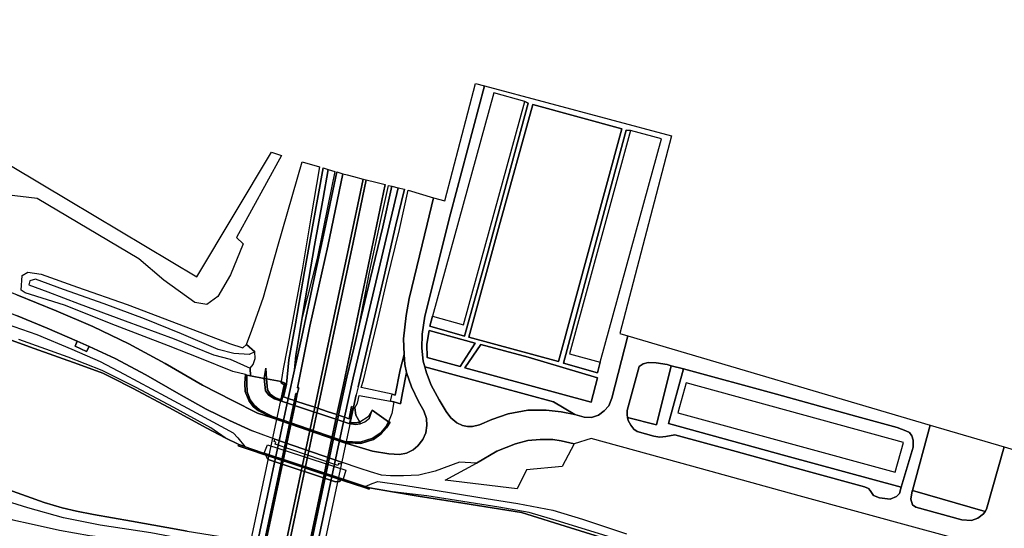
# Model space of a CAD drawing. Extents: x -26035517 to 31750492, y -9237385 to 8160032.
# Tile 46 of 256: x -22754512 to -22433187, y 2580428 to 2746491. Entities that reach past the tile are written whole.
import ezdxf

# ---------------------------------------------------------------- set-up
doc = ezdxf.new("R2010")
doc.units = 0
doc.layers.add('T-25', color=7, linetype='CONTINUOUS')

msp = doc.modelspace()

# ---------------------------------------------------------------- linework, layer by layer
at = {"layer": 'T-25', "color": 9}
for points in [[(-22683017, 2607787, 5423), (-22687409, 2609942, 5423), (-22693455, 2613148, 5423), (-22705860, 2619832, 5423), (-22717693, 2626133, 5417), (-22724321, 2629581, 5417), (-22727427, 2631128, 5417), (-22735392, 2634017, 5410), (-22749780, 2639156, 5420), (-22764871, 2644626, 5417), (-22778688, 2649574, 5423), (-22797037, 2656416, 5423), (-22813763, 2662636, 5427), (-22835714, 2670981, 5423), (-22853701, 2677614, 5420), (-22880660, 2688155, 5410), (-22902603, 2696804, 5403), (-22930803, 2708265, 5400), (-22947658, 2715176, 5380), (-22961291, 2720964, 5373), (-22979481, 2728613, 5367), (-22998115, 2736571, 5363), (-23018401, 2745438, 5380)], [(-22669112, 2702166, 6057), (-22683761, 2675370, 6057), (-22681531, 2673356, 6057), (-22685721, 2663137, 6057), (-22689901, 2656098, 6153), (-22693423, 2653529, 6153), (-22697389, 2654123, 6153), (-22707515, 2661403, 6180), (-22715645, 2668372, 6240), (-22748805, 2688111, 6227), (-22758793, 2689255, 6217), (-22762899, 2695842, 6193), (-22770367, 2699343, 6193), (-22791201, 2709965, 6123), (-22798021, 2716353, 6060), (-22803703, 2718512, 6060), (-22815694, 2730758, 5927), (-22807122, 2746491, 5923)], [(-22755411, 2656660, 6473), (-22742579, 2651469, 6467), (-22730631, 2646303, 6470), (-22718842, 2640623, 6463), (-22707089, 2634215, 6453), (-22694805, 2627114, 6463), (-22685077, 2622135, 6460), (-22676856, 2618071, 6477), (-22672127, 2616447, 6477), (-22648786, 2608433, 6494), (-22639414, 2605620, 6433), (-22634011, 2604700, 6347), (-22630549, 2604511, 6347), (-22628329, 2604926, 6347), (-22626157, 2606076, 6347), (-22624619, 2607384, 6343), (-22622990, 2609373, 6343), (-22621980, 2611599, 6303), (-22621665, 2614001, 6270), (-22621790, 2616294, 6240), (-22622674, 2618759, 6167), (-22624398, 2621868, 6140), (-22626686, 2626660, 6187), (-22628235, 2631290, 6097), (-22628809, 2633916, 6037), (-22629059, 2637211, 5963), (-22629297, 2642302, 6010), (-22628387, 2649948, 6000), (-22627387, 2655486, 6093), (-22621560, 2679703, 6183), (-22619439, 2688381, 6010), (-22615811, 2687331, 6343), (-22605801, 2725681, 6020), (-22602868, 2724898, 5807), (-22613904, 2683053, 5863), (-22622274, 2649714, 5987), (-22623137, 2643814, 6017), (-22623302, 2639209, 6017), (-22622788, 2635006, 6023), (-22622320, 2633191, 6028), (-22621793, 2631146, 6033), (-22620179, 2627114, 6030), (-22617623, 2622428, 6117), (-22615379, 2618615, 6160), (-22613794, 2616467, 6183), (-22611826, 2614916, 6193), (-22610011, 2614042, 6193), (-22608424, 2613630, 6177), (-22606752, 2613642, 6163), (-22604429, 2614257, 6143), (-22600456, 2615998, 6087), (-22595088, 2617773, 6080), (-22588728, 2618965, 6040), (-22582666, 2618977, 6017), (-22577812, 2618481, 5963), (-22573355, 2617596, 5960), (-22573355, 2617596, 5960), (-22570308, 2616733, 5970), (-22567946, 2616587, 5960), (-22565636, 2617358, 5977), (-22563758, 2618764, 5980), (-22562261, 2620405, 5987), (-22561307, 2622881, 5987), (-22556099, 2643277, 5977), (-22457358, 2614107, 6083), (-22463181, 2592768, 6077), (-22463211, 2592658, 6077), (-22463649, 2589958, 6077), (-22463183, 2588115, 6067), (-22462027, 2587299, 6067), (-22447070, 2583218, 6067), (-22443937, 2582963, 6067), (-22441841, 2583709, 6080), (-22440003, 2585105, 6087), (-22439439, 2585952, 6087), (-22438987, 2586632, 6087), (-22433231, 2606980, 6030), (-22427449, 2605272, 6030)], [(-22602868, 2724898, 5807), (-22613904, 2683053, 5863), (-22622274, 2649714, 5987), (-22623137, 2643814, 6017), (-22623302, 2639209, 6017), (-22622788, 2635006, 6023), (-22622320, 2633191, 6028), (-22621793, 2631146, 6033), (-22620179, 2627114, 6030), (-22617623, 2622428, 6117), (-22615379, 2618615, 6160), (-22613794, 2616467, 6183), (-22611826, 2614916, 6193), (-22610011, 2614042, 6193), (-22608424, 2613630, 6177), (-22606752, 2613642, 6163), (-22604429, 2614257, 6143), (-22600456, 2615998, 6087), (-22595088, 2617773, 6080), (-22588728, 2618965, 6040), (-22582666, 2618977, 6017), (-22577812, 2618481, 5963), (-22573355, 2617596, 5960), (-22570308, 2616733, 5970), (-22567946, 2616587, 5960), (-22565636, 2617358, 5977), (-22563758, 2618764, 5980), (-22562261, 2620405, 5987), (-22561307, 2622881, 5987), (-22556099, 2643277, 5977)], [(-22619772, 2649667, 6150), (-22620616, 2646413, 6123), (-22609320, 2643197, 6160), (-22601933, 2669766, 6107), (-22588532, 2719285, 6107), (-22589643, 2719820, 6043)], [(-22587046, 2718842, 6047), (-22598269, 2678369, 6053), (-22607976, 2642807, 6103), (-22578652, 2634877, 6103), (-22557965, 2710883, 6057), (-22587046, 2718842, 6047)], [(-22676856, 2618071, 6477), (-22685077, 2622135, 6460), (-22694805, 2627114, 6463), (-22707089, 2634215, 6453), (-22718842, 2640623, 6463), (-22730631, 2646303, 6470), (-22742579, 2651469, 6467), (-22755411, 2656660, 6473), (-22770070, 2662219, 6460), (-22785340, 2667821, 6460), (-22803875, 2674784, 6480), (-22819711, 2680742, 6493), (-22834857, 2686374, 6503), (-22854134, 2693582, 6493), (-22874408, 2701411, 6487), (-22894112, 2709317, 6493), (-22914815, 2718037, 6583)], [(-22916587, 2712011, 6510), (-22898918, 2704452, 6450), (-22883425, 2698252, 6447), (-22866037, 2691383, 6470), (-22849402, 2685063, 6473), (-22830748, 2678108, 6490), (-22814530, 2672042, 6487), (-22799387, 2666400, 6507), (-22784404, 2660847, 6477), (-22768430, 2654820, 6480), (-22755511, 2649910, 6480), (-22745507, 2645782, 6463), (-22735757, 2641543, 6460), (-22731866, 2639823, 6460), (-22723318, 2635852, 6510), (-22713368, 2630543, 6477), (-22702591, 2624380, 6420), (-22693686, 2619374, 6420), (-22686062, 2615584, 6420), (-22678611, 2612309, 6458)], [(-22775485, 2709551, 6047), (-22738533, 2687518, 6073), (-22696651, 2662502, 6103), (-22672321, 2703196, 6133), (-22669112, 2702166, 6057), (-22669112, 2702166, 6057), (-22683761, 2675370, 6057), (-22681531, 2673356, 6057), (-22685721, 2663137, 6057), (-22689901, 2656098, 6153), (-22693423, 2653529, 6153), (-22697389, 2654123, 6153), (-22707515, 2661403, 6180), (-22715645, 2668372, 6240), (-22748805, 2688111, 6227), (-22758793, 2689255, 6217)], [(-22555159, 2710321, 6053), (-22556610, 2710444, 6053), (-22569364, 2663189, 6063), (-22577073, 2634309, 6063), (-22565992, 2631180, 6100), (-22565065, 2634659, 6100)], [(-23027693, 2700144, 5327), (-23007842, 2691371, 5237), (-22989449, 2683426, 5247), (-22956776, 2669733, 5263), (-22935577, 2660951, 5260), (-22915706, 2652865, 5257), (-22896181, 2645080, 5280), (-22875653, 2636967, 5247), (-22851893, 2627728, 5257), (-22833610, 2620699, 5260), (-22810395, 2611992, 5337), (-22787195, 2603427, 5327), (-22765728, 2595664, 5320), (-22752338, 2590940, 5330), (-22746534, 2588907, 5337), (-22740664, 2587161, 5357), (-22736015, 2586075, 5360), (-22730421, 2584957, 5357), (-22718017, 2582774, 5427), (-22706450, 2580699, 5437), (-22699824, 2579512, 5430), (-22689613, 2577892, 5430)], [(-22655436, 2698082, 10330), (-22658738, 2680097, 10900), (-22661566, 2664247, 11380), (-22664538, 2647199, 11967), (-22666663, 2635455, 12287), (-22667456, 2627490, 12670)], [(-22650982, 2696775, 11053), (-22655087, 2677632, 11443), (-22658640, 2660973, 11910), (-22662450, 2642938, 12277), (-22664857, 2632192, 12427), (-22666849, 2622812, 12670)], [(-22664857, 2632192, 12427), (-22664438, 2636866, 12350), (-22662303, 2649245, 11968), (-22661307, 2655018, 11790), (-22658269, 2672756, 11117), (-22655472, 2688197, 10643), (-22653832, 2697611, 10320)], [(-22658225, 2619936, 12670), (-22652328, 2647776, 12273), (-22647109, 2672178, 11697), (-22642370, 2694472, 11177)], [(-22641455, 2694243, 11203), (-22645737, 2673715, 11660), (-22650940, 2649243, 12207), (-22657266, 2619617, 12670)], [(-23033129, 2692340, 6597), (-23002672, 2679005, 6640), (-22975310, 2667332, 6583), (-22951066, 2657284, 6563), (-22937239, 2651625, 6563), (-22917424, 2643591, 6533), (-22896493, 2635236, 6580), (-22874282, 2626398, 6583), (-22853164, 2618277, 6563), (-22826044, 2607905, 6573), (-22799797, 2598248, 6570), (-22772918, 2588478, 6620), (-22762636, 2584936, 6623), (-22756783, 2583149, 6610), (-22750742, 2581882, 6603), (-22741516, 2579816, 6593), (-22731748, 2578064, 6577), (-22721240, 2576849, 6577), (-22711021, 2576093, 6630), (-22702000, 2575187, 6577), (-22695247, 2574161, 6600), (-22688839, 2572779, 6549)], [(-22651034, 2617538, 12670), (-22648858, 2627396, 12443), (-22635228, 2692681, 11050)], [(-22633016, 2692126, 10473), (-22636004, 2678912, 10733), (-22640132, 2661767, 11343), (-22643586, 2647148, 11847), (-22644705, 2642412, 12010), (-22647756, 2629780, 12367), (-22650463, 2617348, 12670)], [(-22644027, 2626589, 12390), (-22640199, 2642848, 11853), (-22635672, 2662336, 11150), (-22631734, 2679484, 10527), (-22628978, 2691113, 10304)], [(-22632983, 2624239, 6703), (-22631983, 2623929, 6630), (-22630328, 2632153, 6283), (-22629059, 2637211, 5963), (-22629297, 2642302, 6010), (-22628387, 2649948, 6000), (-22627387, 2655486, 6093), (-22621560, 2679703, 6183), (-22619439, 2688381, 6010)], [(-22761552, 2648107, 6433), (-22748930, 2643690, 6347), (-22737454, 2638968, 6317), (-22728289, 2634903, 6360), (-22720426, 2630746, 6397), (-22707024, 2623558, 6427), (-22695503, 2617334, 6230), (-22684831, 2611607, 6203), (-22683280, 2609967, 6217), (-22681015, 2607110, 6110), (-22683017, 2607787, 5423), (-22687409, 2609942, 5423), (-22692117, 2613187, 5633), (-22704180, 2619849, 5643), (-22716685, 2626466, 5603), (-22727569, 2631942, 5550), (-22738645, 2636293, 5550), (-22754806, 2642114, 5553)], [(-22436255, 2573579, 6017), (-22461493, 2580490, 6000), (-22500114, 2591081, 5997), (-22535192, 2600677, 6007), (-22568012, 2609734, 5980), (-22573545, 2608013, 5983), (-22577755, 2608955, 5983), (-22580547, 2609373, 5993), (-22584682, 2609473, 6000), (-22588672, 2609066, 6007), (-22592756, 2608026, 6117), (-22598765, 2605571, 6130), (-22605424, 2601680, 6247), (-22610995, 2602063, 6190), (-22618950, 2599046, 6287), (-22624290, 2597833, 6353), (-22629231, 2597536, 6367), (-22633506, 2597515, 6383), (-22636483, 2597825, 6440), (-22639986, 2598840, 6460), (-22643386, 2599953, 6779), (-22649545, 2602062, 6499), (-22671223, 2609527, 6498), (-22674892, 2610854, 6486), (-22678611, 2612309, 6458), (-22686062, 2615584, 6420), (-22693686, 2619374, 6420), (-22702591, 2624380, 6420), (-22713368, 2630543, 6477), (-22723318, 2635852, 6510), (-22731866, 2639823, 6460), (-22735757, 2641543, 6460), (-22745507, 2645782, 6463), (-22755511, 2649910, 6480)], [(-22764871, 2644626, 5417), (-22749780, 2639156, 5420), (-22735392, 2634017, 5410), (-22727427, 2631128, 5417), (-22724321, 2629581, 5417), (-22717693, 2626133, 5417), (-22705860, 2619832, 5423), (-22693455, 2613148, 5423), (-22687409, 2609942, 5423), (-22683017, 2607787, 5423), (-22683171, 2607317, 6070), (-22679010, 2605984, 6142), (-22674861, 2604558, 6138), (-22674123, 2604304, 6138), (-22674019, 2603758, 6146), (-22673490, 2603039, 6151), (-22673061, 2602738, 6164), (-22651464, 2595610, 6133), (-22650165, 2595762, 6134), (-22649747, 2596237, 6138), (-22649039, 2596006, 6138), (-22642029, 2593719, 6136), (-22640478, 2593213, 5970), (-22640360, 2593639, 5483), (-22632802, 2592313, 5482), (-22624460, 2590949, 5480), (-22609946, 2588667, 5483), (-22590781, 2585607, 5497), (-22574811, 2580590, 5507), (-22555457, 2574628, 5510)], [(-22605882, 2640890, 6167), (-22620870, 2644983, 6103), (-22621617, 2640574, 6100), (-22621525, 2636179, 6100), (-22610736, 2633222, 6130), (-22605882, 2640890, 6167)], [(-22735757, 2641543, 6460), (-22736427, 2639926, 6500), (-22732683, 2638167, 6493), (-22731866, 2639823, 6460)], [(-22680475, 2640480, 6420), (-22677755, 2638100, 7560)], [(-22565986, 2629516, 6117), (-22568000, 2621583, 6117), (-22609211, 2632810, 6187), (-22604032, 2640479, 6160), (-22588605, 2636298, 6097), (-22565986, 2629516, 6117)], [(-22628235, 2631290, 6097), (-22628809, 2633916, 6037), (-22629059, 2637211, 5963)], [(-22679341, 2632746, 7643), (-22679199, 2630216, 7314)], [(-22573355, 2617596, 5960), (-22580302, 2621760, 6000), (-22597924, 2626519, 6040), (-22622320, 2633191, 6028)], [(-22465320, 2612253, 6193), (-22464167, 2611687, 6193), (-22463346, 2610655, 6193), (-22462930, 2609240, 6193), (-22462966, 2606873, 6193), (-22466840, 2593829, 6144), (-22467431, 2591838, 6137), (-22468422, 2590850, 6130), (-22470462, 2589916, 6067), (-22473958, 2590374, 6043), (-22475907, 2591136, 6040), (-22476950, 2592760, 6060), (-22477557, 2593450, 6057), (-22478803, 2593997, 6063), (-22497566, 2599097, 6073), (-22520692, 2605502, 6087), (-22540678, 2610917, 6127), (-22543624, 2610361, 6093), (-22545566, 2610195, 6093), (-22547587, 2610538, 6093), (-22552990, 2612036, 6037), (-22554046, 2612839, 6037), (-22555035, 2614092, 6037), (-22555917, 2615638, 6037), (-22556130, 2616632, 6037), (-22556302, 2617432, 6037), (-22556224, 2618938, 6037), (-22552311, 2633215, 5983), (-22551034, 2634125, 5983), (-22549419, 2634587, 6000), (-22546789, 2634476, 6033), (-22543174, 2633899, 6117), (-22541925, 2633449, 6153), (-22546694, 2614264, 6153)], [(-22466840, 2593829, 6144), (-22504439, 2604104, 6167), (-22542754, 2614601, 6173), (-22537891, 2632454, 6160), (-22507499, 2624186, 6140), (-22481306, 2616939, 6140), (-22468110, 2613348, 6150), (-22465320, 2612253, 6193)], [(-22541925, 2633449, 6153), (-22537891, 2632454, 6160)], [(-22680867, 2630608, 6457), (-22681079, 2627861, 6460), (-22680922, 2625065, 6447), (-22679598, 2621907, 6430), (-22678182, 2620091, 6427), (-22676613, 2618777, 6506)], [(-22648786, 2608433, 6494), (-22643156, 2608112, 6514), (-22639016, 2609422, 6533), (-22636520, 2611256, 6520), (-22634772, 2613226, 6493), (-22633631, 2615043, 6473), (-22634136, 2615191, 6473), (-22635062, 2613529, 6540), (-22636539, 2611707, 6570), (-22639262, 2609847, 6477), (-22643346, 2608587, 6480), (-22648439, 2608826, 6481), (-22672058, 2616942, 6455), (-22676200, 2619105, 6455), (-22678035, 2620611, 6423), (-22679277, 2622420, 6420), (-22680285, 2625011, 6437), (-22680411, 2627797, 6503), (-22680349, 2630427, 6600), (-22680867, 2630608, 6457)], [(-22667973, 2627787, 12470), (-22669142, 2628374, 12532), (-22673929, 2629251, 10107), (-22674702, 2629393, 10107), (-22679199, 2630216, 7314), (-22680349, 2630427, 6600)], [(-22645677, 2629553, 12350), (-22648567, 2616716, 12670)], [(-22633456, 2621929, 6703), (-22632404, 2621670, 6680), (-22630228, 2621099, 6493), (-22629563, 2624621, 6467), (-22628235, 2631290, 6097), (-22626686, 2626660, 6187), (-22624398, 2621868, 6140), (-22622674, 2618759, 6167), (-22621790, 2616294, 6240), (-22621665, 2614001, 6270), (-22621980, 2611599, 6303), (-22622990, 2609373, 6343), (-22624619, 2607384, 6343), (-22626157, 2606076, 6347), (-22628329, 2604926, 6347), (-22630549, 2604511, 6347), (-22634011, 2604700, 6347), (-22639414, 2605620, 6433)], [(-22684399, 2551074, 12547), (-22668199, 2627297, 12557), (-22667973, 2627787, 12470), (-22667812, 2627694, 12470), (-22667456, 2627490, 12670), (-22668443, 2623344, 12670), (-22666849, 2622812, 12670), (-22664869, 2622152, 12670), (-22664392, 2621993, 12670), (-22661345, 2620977, 12670), (-22658225, 2619936, 12670), (-22657266, 2619617, 12670), (-22654172, 2618585, 12670), (-22651034, 2617538, 12670), (-22650463, 2617348, 12670), (-22648567, 2616716, 12670), (-22646979, 2616186, 12670), (-22646259, 2620190, 12670), (-22645695, 2619986, 12670), (-22645567, 2619940, 12670), (-22645567, 2619940, 12670), (-22661797, 2544140, 12558)], [(-22669096, 2621903, 11336), (-22668956, 2622279, 10204), (-22667928, 2627146, 12470), (-22667812, 2627694, 12470)], [(-22663936, 2624342, 12577), (-22663425, 2626244, 12543), (-22663807, 2626314, 12543)], [(-22664392, 2621993, 12670), (-22663936, 2624342, 12577), (-22664434, 2624439, 12577), (-22664869, 2622152, 12670)], [(-22645567, 2619940, 12670), (-22644708, 2624010, 12390)], [(-22647095, 2614617, 11347), (-22646743, 2615007, 10047), (-22645695, 2619986, 12670)], [(-22643360, 2614518, 10071), (-22643511, 2615109, 10133), (-22644777, 2617386, 11477), (-22645146, 2619725, 12403), (-22645567, 2619940, 12670)], [(-22634136, 2615191, 6473), (-22639471, 2618982, 9880)], [(-22672127, 2616447, 6477), (-22676856, 2618071, 6477)], [(-22672127, 2616447, 6477), (-22676613, 2618777, 6506)], [(-22672127, 2616447, 6477), (-22676613, 2618777, 6506)], [(-22648786, 2608433, 6494), (-22672127, 2616447, 6477)], [(-22546694, 2614264, 6153), (-22556130, 2616632, 6037)], [(-22433231, 2606980, 6030), (-22438987, 2586632, 6087), (-22439439, 2585952, 6087), (-22440003, 2585105, 6087), (-22441841, 2583709, 6080), (-22443937, 2582963, 6067), (-22447070, 2583218, 6067), (-22462027, 2587299, 6067), (-22463183, 2588115, 6067), (-22463649, 2589958, 6077), (-22463211, 2592658, 6077), (-22463181, 2592768, 6077), (-22457358, 2614107, 6083)], [(-22643386, 2599953, 6779), (-22649545, 2602062, 6499), (-22649805, 2601330, 6437), (-22650479, 2601546, 6417), (-22650728, 2600940, 6361), (-22671128, 2607913, 6333), (-22670914, 2608575, 6406), (-22671470, 2608780, 6427), (-22671223, 2609527, 6498), (-22674892, 2610854, 6486), (-22678611, 2612309, 6458)], [(-22649545, 2602062, 6499), (-22671223, 2609527, 6498)], [(-22409047, 2566091, 5963), (-22436255, 2573579, 6017), (-22461493, 2580490, 6000), (-22500114, 2591081, 5997), (-22535192, 2600677, 6007), (-22568012, 2609734, 5980), (-22573545, 2608013, 5983), (-22577755, 2608955, 5983), (-22580547, 2609373, 5993), (-22584682, 2609473, 6000), (-22588672, 2609066, 6007), (-22592756, 2608026, 6117), (-22598765, 2605571, 6130), (-22605424, 2601680, 6247), (-22610995, 2602063, 6190), (-22618950, 2599046, 6287), (-22624290, 2597833, 6353), (-22629231, 2597536, 6367), (-22633506, 2597515, 6383), (-22636483, 2597825, 6440), (-22639986, 2598840, 6460), (-22643386, 2599953, 6779)], [(-22674861, 2604558, 6138), (-22679010, 2605984, 6142), (-22683171, 2607317, 6070), (-22683017, 2607787, 5423), (-22681015, 2607110, 6110), (-22678909, 2606398, 6142), (-22674691, 2605006, 6138), (-22674861, 2604558, 6138)], [(-22639414, 2605620, 6433), (-22648786, 2608433, 6494)], [(-22573545, 2608013, 5983), (-22577474, 2600584, 6310), (-22589115, 2599483, 6353), (-22592147, 2593316, 6360), (-22615629, 2596170, 6417), (-22605424, 2601680, 6247)], [(-22674861, 2604558, 6138), (-22674123, 2604304, 6138)], [(-22649039, 2596006, 6138), (-22642029, 2593719, 6136), (-22640478, 2593213, 5970), (-22640360, 2593639, 5483), (-22641821, 2594124, 6137), (-22648906, 2596477, 6131), (-22649039, 2596006, 6138)], [(-22699824, 2579512, 5430), (-22706450, 2580699, 5437), (-22718017, 2582774, 5427), (-22730421, 2584957, 5357), (-22736015, 2586075, 5360), (-22740664, 2587161, 5357), (-22746534, 2588907, 5337), (-22752338, 2590940, 5330), (-22765728, 2595664, 5320)], [(-22765728, 2595664, 5320), (-22752338, 2590940, 5330), (-22746534, 2588907, 5337), (-22740664, 2587161, 5357), (-22736015, 2586075, 5360), (-22730421, 2584957, 5357), (-22718017, 2582774, 5427), (-22706450, 2580699, 5437), (-22699824, 2579512, 5430), (-22689613, 2577892, 5430), (-22689745, 2577378, 6087), (-22691020, 2575747, 6400), (-22696865, 2576142, 6567), (-22711678, 2578967, 6580), (-22728288, 2581506, 6573), (-22740177, 2583881, 6570), (-22751847, 2587125, 6537), (-22762758, 2590539, 6530)], [(-22649747, 2596237, 6138), (-22649039, 2596006, 6138)], [(-22558199, 2576397, 5527), (-22578376, 2582607, 5483), (-22588259, 2585556, 5443), (-22598188, 2587367, 5493), (-22621693, 2590997, 5527), (-22632802, 2592313, 5482), (-22640360, 2593639, 5483), (-22641821, 2594124, 6137), (-22639507, 2595089, 6293), (-22637644, 2595715, 6440), (-22629956, 2594642, 6400), (-22619556, 2593038, 6320), (-22604352, 2590537, 6320), (-22591953, 2588572, 6317), (-22580522, 2586352, 6347), (-22570792, 2583462, 6333), (-22556536, 2578663, 6333)], [(-22332322, 2511941, 5517), (-22352155, 2517359, 5517), (-22384089, 2526141, 5517), (-22406601, 2532303, 5517), (-22428693, 2538385, 5510), (-22450972, 2544462, 5510), (-22482399, 2553178, 5507), (-22507311, 2560373, 5507), (-22530433, 2567174, 5507), (-22555457, 2574628, 5510), (-22574811, 2580590, 5507), (-22590781, 2585607, 5497), (-22609946, 2588667, 5483), (-22624460, 2590949, 5480), (-22632802, 2592313, 5482), (-22640360, 2593639, 5483)], [(-22463181, 2592768, 6077), (-22439439, 2585952, 6087)], [(-22756783, 2583149, 6610), (-22750742, 2581882, 6603), (-22741516, 2579816, 6593)]]:
    msp.add_polyline3d(points, dxfattribs=at)
for points in [[(-22602868, 2724898, 5807), (-22541829, 2708598, 6050), (-22558701, 2644046, 6183), (-22556099, 2643277, 5977), (-22561307, 2622881, 5987), (-22562261, 2620405, 5987), (-22563758, 2618764, 5980), (-22565636, 2617358, 5977), (-22567946, 2616587, 5960), (-22570308, 2616733, 5970), (-22573355, 2617596, 5960), (-22580302, 2621760, 6000), (-22597924, 2626519, 6040), (-22622320, 2633191, 6028), (-22622788, 2635006, 6023), (-22623302, 2639209, 6017), (-22623137, 2643814, 6017), (-22622274, 2649714, 5987), (-22613904, 2683053, 5863), (-22602868, 2724898, 5807)], [(-22619772, 2649667, 6150), (-22620616, 2646413, 6123), (-22609320, 2643197, 6160), (-22601933, 2669766, 6107), (-22588532, 2719285, 6107), (-22589643, 2719820, 6043), (-22599772, 2722598, 17193), (-22619772, 2649667, 6150)], [(-22589643, 2719820, 6043), (-22588532, 2719285, 6107), (-22601933, 2669766, 6107), (-22609320, 2643197, 6160), (-22620616, 2646413, 6123), (-22619772, 2649667, 6150), (-22609643, 2646890, 17100), (-22589643, 2719820, 6043)], [(-22587046, 2718842, 6047), (-22557965, 2710883, 6057), (-22578652, 2634877, 6103), (-22607976, 2642807, 6103), (-22598269, 2678369, 6053), (-22587046, 2718842, 6047)], [(-22557965, 2710883, 6057), (-22587046, 2718842, 6047), (-22598269, 2678369, 6053), (-22607976, 2642807, 6103), (-22578652, 2634877, 6103), (-22557965, 2710883, 6057)], [(-22555159, 2710321, 6053), (-22575112, 2637409, 17253), (-22565065, 2634659, 6100), (-22565992, 2631180, 6100), (-22577073, 2634309, 6063), (-22569364, 2663189, 6063), (-22556610, 2710444, 6053), (-22555159, 2710321, 6053)], [(-22555159, 2710321, 6053), (-22556610, 2710444, 6053), (-22569364, 2663189, 6063), (-22577073, 2634309, 6063), (-22565992, 2631180, 6100), (-22565065, 2634659, 6100), (-22545112, 2707572, 17200), (-22555159, 2710321, 6053)], [(-22656651, 2698439, 10067), (-22659469, 2681838, 10670), (-22662278, 2664806, 11270), (-22665854, 2646355, 11907), (-22668542, 2632547, 12387), (-22669142, 2628374, 12532), (-22673929, 2629251, 10107), (-22674238, 2632675, 10107), (-22674702, 2629393, 10107), (-22679199, 2630216, 7314), (-22680349, 2630427, 6600), (-22680867, 2630608, 6457), (-22684950, 2631672, 6437), (-22695713, 2635943, 6390), (-22705920, 2639955, 6337), (-22723266, 2646602, 6373), (-22739928, 2653257, 6413), (-22752775, 2657333, 6427), (-22754037, 2658193, 6347), (-22753668, 2662920, 6323), (-22751845, 2664111, 6323), (-22747461, 2663441, 6330), (-22735600, 2659198, 6300), (-22719440, 2653457, 6283), (-22702625, 2647073, 6240), (-22686066, 2640751, 6300), (-22681674, 2639373, 6433), (-22680475, 2640480, 6420), (-22678701, 2645118, 6323), (-22674934, 2655942, 6253), (-22670216, 2672578, 6257), (-22662277, 2700090, 6353), (-22656651, 2698439, 10067)], [(-22656651, 2698439, 10067), (-22659469, 2681838, 10670), (-22662278, 2664806, 11270), (-22665854, 2646355, 11907), (-22668542, 2632547, 12387), (-22669142, 2628374, 12532), (-22673929, 2629251, 10107), (-22674238, 2632675, 10107), (-22674702, 2629393, 10107), (-22679199, 2630216, 7314), (-22679341, 2632746, 7643), (-22678275, 2633935, 7677), (-22677699, 2635845, 7650), (-22677755, 2638100, 7560), (-22680475, 2640480, 6420), (-22678701, 2645118, 6323), (-22674934, 2655942, 6253), (-22670216, 2672578, 6257), (-22662277, 2700090, 6353), (-22656651, 2698439, 10067)], [(-22653832, 2697611, 10320), (-22655472, 2688197, 10643), (-22658269, 2672756, 11117), (-22661307, 2655018, 11790), (-22662303, 2649245, 11968), (-22664438, 2636866, 12350), (-22664857, 2632192, 12427), (-22666849, 2622812, 12670), (-22668443, 2623344, 12670), (-22667456, 2627490, 12670), (-22666663, 2635455, 12287), (-22664538, 2647199, 11967), (-22661566, 2664247, 11380), (-22658738, 2680097, 10900), (-22655436, 2698082, 10330), (-22653832, 2697611, 10320)], [(-22649025, 2696201, 11063), (-22653915, 2672570, 11663), (-22659844, 2646433, 12173), (-22663807, 2626314, 12543), (-22663425, 2626244, 12543), (-22663936, 2624342, 12577), (-22664434, 2624439, 12577), (-22664869, 2622152, 12670), (-22666849, 2622812, 12670), (-22664857, 2632192, 12427), (-22662450, 2642938, 12277), (-22658640, 2660973, 11910), (-22655087, 2677632, 11443), (-22650982, 2696775, 11053), (-22649025, 2696201, 11063)], [(-22642370, 2694472, 11177), (-22647109, 2672178, 11697), (-22652328, 2647776, 12273), (-22658225, 2619936, 12670), (-22661345, 2620977, 12670), (-22664392, 2621993, 12670), (-22663936, 2624342, 12577), (-22663425, 2626244, 12543), (-22663807, 2626314, 12543), (-22659844, 2646433, 12173), (-22653915, 2672570, 11663), (-22649025, 2696201, 11063), (-22647644, 2695795, 11087), (-22645547, 2695269, 11173), (-22642370, 2694472, 11177)], [(-22651649, 2696971, 11060), (-22653888, 2686225, 11267), (-22657446, 2668508, 11750), (-22662303, 2649245, 11968), (-22661307, 2655018, 11790), (-22658269, 2672756, 11117), (-22655472, 2688197, 10643), (-22653832, 2697611, 10320), (-22651649, 2696971, 11060)], [(-22641455, 2694243, 11203), (-22645737, 2673715, 11660), (-22650940, 2649243, 12207), (-22657266, 2619617, 12670), (-22658225, 2619936, 12670), (-22652328, 2647776, 12273), (-22647109, 2672178, 11697), (-22642370, 2694472, 11177), (-22641455, 2694243, 11203)], [(-22635228, 2692681, 11050), (-22648858, 2627396, 12443), (-22651034, 2617538, 12670), (-22654172, 2618585, 12670), (-22657266, 2619617, 12670), (-22650940, 2649243, 12207), (-22645737, 2673715, 11660), (-22641455, 2694243, 11203), (-22638250, 2693439, 11177), (-22635228, 2692681, 11050)], [(-22631025, 2691627, 10193), (-22639247, 2656666, 11423), (-22645677, 2629553, 12350), (-22648567, 2616716, 12670), (-22650463, 2617348, 12670), (-22647756, 2629780, 12367), (-22644705, 2642412, 12010), (-22643586, 2647148, 11847), (-22640132, 2661767, 11343), (-22636004, 2678912, 10733), (-22633016, 2692126, 10473), (-22631025, 2691627, 10193)], [(-22628978, 2691113, 10304), (-22631734, 2679484, 10527), (-22635672, 2662336, 11150), (-22640199, 2642848, 11853), (-22644027, 2626589, 12390), (-22644708, 2624010, 12390), (-22645567, 2619940, 12670), (-22645695, 2619986, 12670), (-22646259, 2620190, 12670), (-22646979, 2616186, 12670), (-22648567, 2616716, 12670), (-22645677, 2629553, 12350), (-22639247, 2656666, 11423), (-22631025, 2691627, 10193), (-22628978, 2691113, 10304)], [(-22633016, 2692126, 10473), (-22636004, 2678912, 10733), (-22640132, 2661767, 11343), (-22643586, 2647148, 11847), (-22640332, 2664064, 11540), (-22636717, 2680622, 11223), (-22634121, 2692403, 11033), (-22633016, 2692126, 10473)], [(-22619439, 2688381, 6010), (-22621560, 2679703, 6183), (-22627387, 2655486, 6093), (-22628387, 2649948, 6000), (-22629297, 2642302, 6010), (-22629059, 2637211, 5963), (-22630328, 2632153, 6283), (-22631983, 2623929, 6630), (-22632983, 2624239, 6703), (-22643025, 2626376, 12103), (-22642310, 2628785, 12157), (-22640229, 2637470, 11903), (-22637888, 2647393, 11657), (-22634679, 2661126, 11070), (-22630601, 2677935, 10473), (-22627736, 2690782, 9973), (-22619439, 2688381, 6010)], [(-22619439, 2688381, 6010), (-22621560, 2679703, 6183), (-22627387, 2655486, 6093), (-22628387, 2649948, 6000), (-22629297, 2642302, 6010), (-22629059, 2637211, 5963), (-22630328, 2632153, 6283), (-22631983, 2623929, 6630), (-22632983, 2624239, 6703), (-22643025, 2626376, 12103), (-22642310, 2628785, 12157), (-22640229, 2637470, 11903), (-22637888, 2647393, 11657), (-22634679, 2661126, 11070), (-22630601, 2677935, 10473), (-22627736, 2690782, 9973), (-22619439, 2688381, 6010)], [(-22679341, 2632746, 7643), (-22678275, 2633935, 7677), (-22677699, 2635845, 7650), (-22677755, 2638100, 7560), (-22679670, 2637190, 7440), (-22684586, 2637453, 7337), (-22689778, 2638836, 7310), (-22701730, 2643908, 7327), (-22713768, 2648778, 7363), (-22726905, 2653733, 7343), (-22740182, 2658453, 7393), (-22749378, 2661789, 7427), (-22751157, 2661226, 7433), (-22751542, 2659914, 7477), (-22745348, 2657592, 7497), (-22735098, 2653749, 7437), (-22720120, 2648146, 7437), (-22704147, 2642277, 7433), (-22691301, 2637018, 7410), (-22685802, 2635690, 7407), (-22679341, 2632746, 7643)], [(-22605882, 2640890, 6167), (-22610736, 2633222, 6130), (-22621525, 2636179, 6100), (-22621617, 2640574, 6100), (-22620870, 2644983, 6103), (-22605882, 2640890, 6167)], [(-22605882, 2640890, 6167), (-22620870, 2644983, 6103), (-22621617, 2640574, 6100), (-22621525, 2636179, 6100), (-22610736, 2633222, 6130), (-22605882, 2640890, 6167)], [(-22735757, 2641543, 6460), (-22731866, 2639823, 6460), (-22732683, 2638167, 6493), (-22736427, 2639926, 6500), (-22735757, 2641543, 6460)], [(-22604032, 2640479, 6160), (-22588605, 2636298, 6097), (-22565986, 2629516, 6117), (-22568000, 2621583, 6117), (-22609211, 2632810, 6187), (-22604032, 2640479, 6160)], [(-22565986, 2629516, 6117), (-22588605, 2636298, 6097), (-22604032, 2640479, 6160), (-22609211, 2632810, 6187), (-22568000, 2621583, 6117), (-22565986, 2629516, 6117)], [(-22629059, 2637211, 5963), (-22628809, 2633916, 6037), (-22628235, 2631290, 6097), (-22629563, 2624621, 6467), (-22630228, 2621099, 6493), (-22632404, 2621670, 6680), (-22633456, 2621929, 6703), (-22632983, 2624239, 6703), (-22631983, 2623929, 6630), (-22630328, 2632153, 6283), (-22629059, 2637211, 5963)], [(-22673929, 2629251, 10107), (-22674702, 2629393, 10107), (-22674238, 2632675, 10107), (-22673929, 2629251, 10107)], [(-22573355, 2617596, 5960), (-22577812, 2618481, 5963), (-22582666, 2618977, 6017), (-22588728, 2618965, 6040), (-22595088, 2617773, 6080), (-22600456, 2615998, 6087), (-22604429, 2614257, 6143), (-22606752, 2613642, 6163), (-22608424, 2613630, 6177), (-22610011, 2614042, 6193), (-22611826, 2614916, 6193), (-22613794, 2616467, 6183), (-22615379, 2618615, 6160), (-22617623, 2622428, 6117), (-22620179, 2627114, 6030), (-22621793, 2631146, 6033), (-22622320, 2633191, 6028), (-22597924, 2626519, 6040), (-22580302, 2621760, 6000), (-22573355, 2617596, 5960)], [(-22556130, 2616632, 6037), (-22555917, 2615638, 6037), (-22555035, 2614092, 6037), (-22554046, 2612839, 6037), (-22552990, 2612036, 6037), (-22547587, 2610538, 6093), (-22545566, 2610195, 6093), (-22543624, 2610361, 6093), (-22540678, 2610917, 6127), (-22520692, 2605502, 6087), (-22497566, 2599097, 6073), (-22478803, 2593997, 6063), (-22477557, 2593450, 6057), (-22476950, 2592760, 6060), (-22475907, 2591136, 6040), (-22473958, 2590374, 6043), (-22470462, 2589916, 6067), (-22468422, 2590850, 6130), (-22467431, 2591838, 6137), (-22466840, 2593829, 6144), (-22462966, 2606873, 6193), (-22462930, 2609240, 6193), (-22463346, 2610655, 6193), (-22464167, 2611687, 6193), (-22465320, 2612253, 6193), (-22468110, 2613348, 6150), (-22481306, 2616939, 6140), (-22507499, 2624186, 6140), (-22537891, 2632454, 6160), (-22541925, 2633449, 6153), (-22543174, 2633899, 6117), (-22546789, 2634476, 6033), (-22549419, 2634587, 6000), (-22551034, 2634125, 5983), (-22552311, 2633215, 5983), (-22556224, 2618938, 6037), (-22556302, 2617432, 6037), (-22556130, 2616632, 6037)], [(-22541925, 2633449, 6153), (-22546694, 2614264, 6153), (-22556130, 2616632, 6037), (-22556302, 2617432, 6037), (-22556224, 2618938, 6037), (-22552311, 2633215, 5983), (-22551034, 2634125, 5983), (-22549419, 2634587, 6000), (-22546789, 2634476, 6033), (-22543174, 2633899, 6117), (-22541925, 2633449, 6153)], [(-22556130, 2616632, 6037), (-22546694, 2614264, 6153), (-22541925, 2633449, 6153), (-22537891, 2632454, 6160), (-22542754, 2614601, 6173), (-22504439, 2604104, 6167), (-22466840, 2593829, 6144), (-22467431, 2591838, 6137), (-22468422, 2590850, 6130), (-22470462, 2589916, 6067), (-22473958, 2590374, 6043), (-22475907, 2591136, 6040), (-22476950, 2592760, 6060), (-22477557, 2593450, 6057), (-22478803, 2593997, 6063), (-22497566, 2599097, 6073), (-22520692, 2605502, 6087), (-22540678, 2610917, 6127), (-22543624, 2610361, 6093), (-22545566, 2610195, 6093), (-22547587, 2610538, 6093), (-22552990, 2612036, 6037), (-22554046, 2612839, 6037), (-22555035, 2614092, 6037), (-22555917, 2615638, 6037), (-22556130, 2616632, 6037)], [(-22466840, 2593829, 6144), (-22504439, 2604104, 6167), (-22542754, 2614601, 6173), (-22537891, 2632454, 6160), (-22507499, 2624186, 6140), (-22481306, 2616939, 6140), (-22468110, 2613348, 6150), (-22465320, 2612253, 6193), (-22464167, 2611687, 6193), (-22463346, 2610655, 6193), (-22462930, 2609240, 6193), (-22462966, 2606873, 6193), (-22466840, 2593829, 6144)], [(-22680867, 2630608, 6457), (-22680349, 2630427, 6600), (-22680411, 2627797, 6503), (-22680285, 2625011, 6437), (-22679277, 2622420, 6420), (-22678035, 2620611, 6423), (-22676200, 2619105, 6455), (-22672058, 2616942, 6455), (-22648439, 2608826, 6481), (-22643346, 2608587, 6480), (-22639262, 2609847, 6477), (-22636539, 2611707, 6570), (-22635062, 2613529, 6540), (-22634136, 2615191, 6473), (-22633631, 2615043, 6473), (-22634772, 2613226, 6493), (-22636520, 2611256, 6520), (-22639016, 2609422, 6533), (-22643156, 2608112, 6514), (-22648786, 2608433, 6494), (-22672127, 2616447, 6477), (-22676613, 2618777, 6506), (-22678182, 2620091, 6427), (-22679598, 2621907, 6430), (-22680922, 2625065, 6447), (-22681079, 2627861, 6460), (-22680867, 2630608, 6457)], [(-22639471, 2618982, 9880), (-22634136, 2615191, 6473), (-22635062, 2613529, 6540), (-22636539, 2611707, 6570), (-22639262, 2609847, 6477), (-22643346, 2608587, 6480), (-22648439, 2608826, 6481), (-22672058, 2616942, 6455), (-22676200, 2619105, 6455), (-22678035, 2620611, 6423), (-22679277, 2622420, 6420), (-22680285, 2625011, 6437), (-22680411, 2627797, 6503), (-22680349, 2630427, 6600), (-22679199, 2630216, 7314), (-22674702, 2629393, 10107), (-22674536, 2627357, 10097), (-22674305, 2625332, 10070), (-22673158, 2623886, 10050), (-22671368, 2622751, 10154), (-22669096, 2621903, 11336), (-22647095, 2614617, 11347), (-22644821, 2614306, 10070), (-22643360, 2614518, 10071), (-22641926, 2615156, 9977), (-22640387, 2616419, 9893), (-22639471, 2618982, 9880)], [(-22639471, 2618982, 9880), (-22634136, 2615191, 6473), (-22635062, 2613529, 6540), (-22636539, 2611707, 6570), (-22639262, 2609847, 6477), (-22643346, 2608587, 6480), (-22648439, 2608826, 6481), (-22672058, 2616942, 6455), (-22676200, 2619105, 6455), (-22678035, 2620611, 6423), (-22679277, 2622420, 6420), (-22680285, 2625011, 6437), (-22680411, 2627797, 6503), (-22680349, 2630427, 6600), (-22679199, 2630216, 7314), (-22674702, 2629393, 10107), (-22674536, 2627357, 10097), (-22674305, 2625332, 10070), (-22673158, 2623886, 10050), (-22671368, 2622751, 10154), (-22669096, 2621903, 11336), (-22647095, 2614617, 11347), (-22644821, 2614306, 10070), (-22643360, 2614518, 10071), (-22641926, 2615156, 9977), (-22640387, 2616419, 9893), (-22639471, 2618982, 9880)], [(-22673929, 2629251, 10107), (-22673645, 2625597, 10103), (-22672767, 2624191, 10100), (-22671227, 2623128, 10154), (-22668956, 2622279, 10204), (-22669096, 2621903, 11336), (-22671368, 2622751, 10154), (-22673158, 2623886, 10050), (-22674305, 2625332, 10070), (-22674536, 2627357, 10097), (-22674702, 2629393, 10107), (-22673929, 2629251, 10107)], [(-22673929, 2629251, 10107), (-22669142, 2628374, 12532), (-22669204, 2627940, 12547), (-22668199, 2627297, 12557), (-22667928, 2627146, 12470), (-22668956, 2622279, 10204), (-22671227, 2623128, 10154), (-22672767, 2624191, 10100), (-22673645, 2625597, 10103), (-22673929, 2629251, 10107)], [(-22673929, 2629251, 10107), (-22669142, 2628374, 12532), (-22669204, 2627940, 12547), (-22668199, 2627297, 12557), (-22667928, 2627146, 12470), (-22668956, 2622279, 10204), (-22671227, 2623128, 10154), (-22672767, 2624191, 10100), (-22673645, 2625597, 10103), (-22673929, 2629251, 10107)], [(-22681511, 2554312, 12553), (-22682992, 2554798, 12547), (-22683763, 2550925, 12547), (-22684271, 2551044, 12547), (-22684399, 2551074, 12547), (-22668199, 2627297, 12557), (-22667973, 2627787, 12470), (-22667812, 2627694, 12470), (-22667456, 2627490, 12670), (-22668443, 2623344, 12670), (-22666849, 2622812, 12670), (-22681511, 2554312, 12553)], [(-22669142, 2628374, 12532), (-22667973, 2627787, 12470), (-22667812, 2627694, 12470), (-22667928, 2627146, 12470), (-22668199, 2627297, 12557), (-22669204, 2627940, 12547), (-22669142, 2628374, 12532)], [(-22645695, 2619986, 12670), (-22646743, 2615007, 10047), (-22647095, 2614617, 11347), (-22669096, 2621903, 11336), (-22668956, 2622279, 10204), (-22667928, 2627146, 12470), (-22667812, 2627694, 12470), (-22667456, 2627490, 12670), (-22668443, 2623344, 12670), (-22666849, 2622812, 12670), (-22664869, 2622152, 12670), (-22664392, 2621993, 12670), (-22661345, 2620977, 12670), (-22658225, 2619936, 12670), (-22657266, 2619617, 12670), (-22654172, 2618585, 12670), (-22651034, 2617538, 12670), (-22650463, 2617348, 12670), (-22648567, 2616716, 12670), (-22646979, 2616186, 12670), (-22646259, 2620190, 12670), (-22645695, 2619986, 12670)], [(-22537009, 2627932, 17283), (-22539682, 2618180, 17297), (-22468804, 2598748, 17270), (-22466130, 2608500, 17280), (-22537009, 2627932, 17283)], [(-22664869, 2622152, 12670), (-22679416, 2553624, 12562), (-22681511, 2554312, 12553), (-22666849, 2622812, 12670), (-22664869, 2622152, 12670)], [(-22664392, 2621993, 12670), (-22678955, 2553473, 12564), (-22679416, 2553624, 12562), (-22664869, 2622152, 12670), (-22664392, 2621993, 12670)], [(-22663936, 2624342, 12577), (-22664392, 2621993, 12670), (-22664869, 2622152, 12670), (-22664434, 2624439, 12577), (-22663936, 2624342, 12577)], [(-22645146, 2619725, 12403), (-22644266, 2621254, 12157), (-22643757, 2623834, 12107), (-22633456, 2621929, 6703), (-22632404, 2621670, 6680), (-22633107, 2617906, 6493), (-22634136, 2615191, 6473), (-22639471, 2618982, 9880), (-22640753, 2616779, 9893), (-22643511, 2615109, 10133), (-22644777, 2617386, 11477), (-22645146, 2619725, 12403)], [(-22658225, 2619936, 12670), (-22672773, 2551444, 12590), (-22675876, 2552462, 12577), (-22678955, 2553473, 12564), (-22664392, 2621993, 12670), (-22661345, 2620977, 12670), (-22658225, 2619936, 12670)], [(-22657266, 2619617, 12670), (-22671733, 2551102, 12594), (-22672773, 2551444, 12590), (-22658225, 2619936, 12670), (-22657266, 2619617, 12670)], [(-22651034, 2617538, 12670), (-22665519, 2549062, 12620), (-22668672, 2550097, 12607), (-22671733, 2551102, 12594), (-22657266, 2619617, 12670), (-22654172, 2618585, 12670), (-22651034, 2617538, 12670)], [(-22648567, 2616716, 12670), (-22646979, 2616186, 12670), (-22646259, 2620190, 12670), (-22645695, 2619986, 12670), (-22645567, 2619940, 12670), (-22661797, 2544140, 12558), (-22661898, 2543668, 12557), (-22662460, 2543596, 12580), (-22661500, 2547743, 12637), (-22663138, 2548281, 12630), (-22648567, 2616716, 12670)], [(-22643511, 2615109, 10133), (-22645131, 2614901, 10162), (-22646743, 2615007, 10047), (-22645695, 2619986, 12670), (-22645567, 2619940, 12670), (-22645146, 2619725, 12403), (-22644777, 2617386, 11477), (-22643511, 2615109, 10133)], [(-22643511, 2615109, 10133), (-22645131, 2614901, 10162), (-22646743, 2615007, 10047), (-22645695, 2619986, 12670), (-22645567, 2619940, 12670), (-22645146, 2619725, 12403), (-22644777, 2617386, 11477), (-22643511, 2615109, 10133)], [(-22650463, 2617348, 12670), (-22665065, 2548913, 12622), (-22665519, 2549062, 12620), (-22651034, 2617538, 12670), (-22650463, 2617348, 12670)], [(-22648567, 2616716, 12670), (-22663138, 2548281, 12630), (-22665065, 2548913, 12622), (-22650463, 2617348, 12670), (-22648567, 2616716, 12670)], [(-22646743, 2615007, 10047), (-22645131, 2614901, 10162), (-22643511, 2615109, 10133), (-22643360, 2614518, 10071), (-22644821, 2614306, 10070), (-22647095, 2614617, 11347), (-22646743, 2615007, 10047)], [(-22433231, 2606980, 6030), (-22438987, 2586632, 6087), (-22439439, 2585952, 6087), (-22463181, 2592768, 6077), (-22457358, 2614107, 6083), (-22433231, 2606980, 6030)], [(-22649545, 2602062, 6499), (-22649805, 2601330, 6437), (-22650479, 2601546, 6417), (-22650728, 2600940, 6361), (-22671128, 2607913, 6333), (-22670914, 2608575, 6406), (-22671470, 2608780, 6427), (-22671223, 2609527, 6498), (-22649545, 2602062, 6499)], [(-22573545, 2608013, 5983), (-22577474, 2600584, 6310), (-22589115, 2599483, 6353), (-22592147, 2593316, 6360), (-22615629, 2596170, 6417), (-22605424, 2601680, 6247), (-22598765, 2605571, 6130), (-22592756, 2608026, 6117), (-22588672, 2609066, 6007), (-22584682, 2609473, 6000), (-22580547, 2609373, 5993), (-22577755, 2608955, 5983), (-22573545, 2608013, 5983)], [(-22674861, 2604558, 6138), (-22679010, 2605984, 6142), (-22683171, 2607317, 6070), (-22683017, 2607787, 5423), (-22681015, 2607110, 6110), (-22678909, 2606398, 6142), (-22674691, 2605006, 6138), (-22674861, 2604558, 6138)], [(-22674691, 2605006, 6138), (-22673676, 2607677, 6138), (-22648092, 2599363, 6341), (-22648906, 2596477, 6131), (-22674691, 2605006, 6138)], [(-22674861, 2604558, 6138), (-22674691, 2605006, 6138), (-22648906, 2596477, 6131), (-22649039, 2596006, 6138), (-22649747, 2596237, 6138), (-22674123, 2604304, 6138), (-22674861, 2604558, 6138)], [(-22674123, 2604304, 6138), (-22649747, 2596237, 6138), (-22650165, 2595762, 6134), (-22651464, 2595610, 6133), (-22673061, 2602738, 6164), (-22673490, 2603039, 6151), (-22674019, 2603758, 6146), (-22674123, 2604304, 6138)], [(-22649039, 2596006, 6138), (-22648906, 2596477, 6131), (-22641821, 2594124, 6137), (-22640360, 2593639, 5483), (-22640478, 2593213, 5970), (-22642029, 2593719, 6136), (-22649039, 2596006, 6138)], [(-22463181, 2592768, 6077), (-22439439, 2585952, 6087), (-22440003, 2585105, 6087), (-22441841, 2583709, 6080), (-22443937, 2582963, 6067), (-22447070, 2583218, 6067), (-22462027, 2587299, 6067), (-22463183, 2588115, 6067), (-22463649, 2589958, 6077), (-22463211, 2592658, 6077), (-22463181, 2592768, 6077)]]:
    msp.add_polyline3d(points, close=True, dxfattribs=at)

doc.saveas('drawing.dxf')
